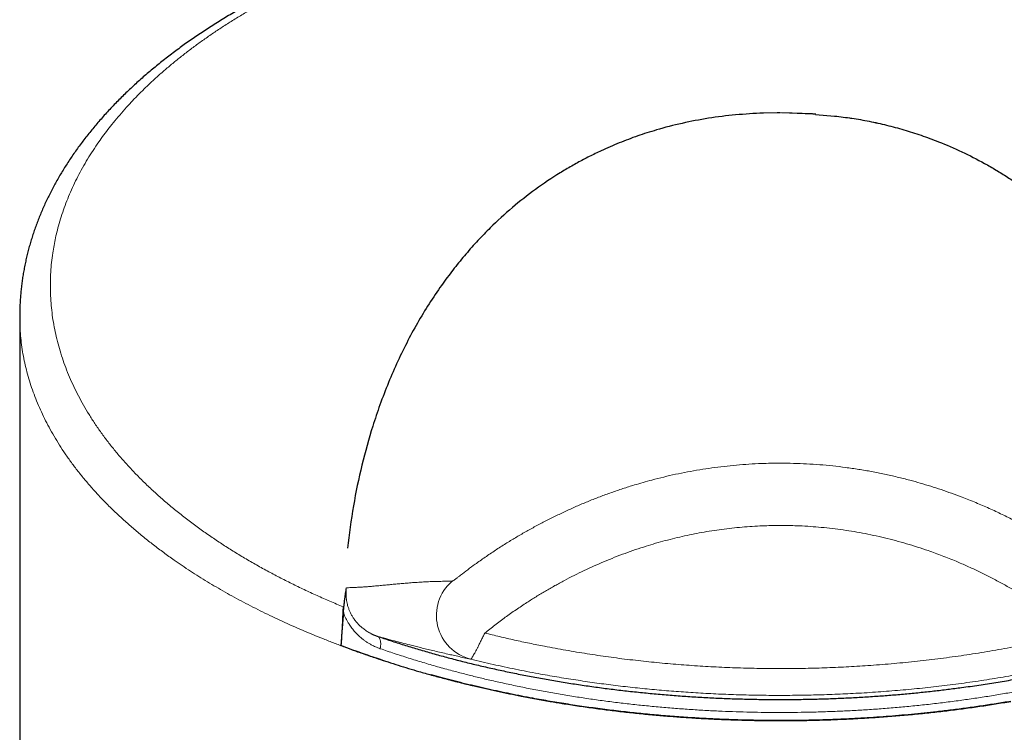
# Model space of a CAD drawing. Header units: millimetres. Extents: x 8 to 850, y 12 to 844.
# Tile 24 of 29: x 418 to 451, y 656 to 680. Entities that reach past the tile are written whole.
import ezdxf

# ---------------------------------------------------------------- set-up
doc = ezdxf.new("R2010")
doc.units = ezdxf.units.MM

msp = doc.modelspace()

# ---------------------------------------------------------------- linework, layer by layer
at = {"color": 7, "linetype": 'Continuous', "lineweight": 30}
for p, q in [((443.256, 676.942), (442.689, 676.929)), ((442.69, 676.929), (442.69, 676.929)), ((443.258, 676.942), (443.147, 676.94)), ((444.33, 676.891), (443.294, 676.941)), ((444.326, 676.906), (443.297, 676.942)), ((444.429, 676.899), (444.326, 676.906)), ((444.426, 676.885), (444.33, 676.891)), ((444.426, 676.888), (444.426, 676.886)), ((444.426, 676.886), (445.055, 676.833)), ((417.956, 670.169), (417.956, 641.832)), ((429.04, 659.068), (428.637, 659.214)), ((429.04, 659.068), (428.637, 659.214)), ((429.04, 659.068), (429.04, 659.067)), ((432.08, 658.12), (431.644, 658.238))]:
    msp.add_line(p, q, dxfattribs=at)
at = {"color": 8, "linetype": 'Continuous', "lineweight": 0}
msp.add_line((443.297, 676.942), (443.297, 676.942), dxfattribs=at)
at = {"color": 8, "linetype": 'Continuous', "lineweight": 0, "flags": 128}
msp.add_lwpolyline([(429.847, 659.527), (429.869, 659.517), (429.888, 659.502), (429.906, 659.483), (429.922, 659.46), (429.935, 659.433), (429.946, 659.402), (429.954, 659.368), (429.96, 659.331), (429.963, 659.291), (429.963, 659.249), (429.96, 659.205), (429.955, 659.159), (429.948, 659.112)], dxfattribs=at)
at = {"color": 8, "linetype": 'Continuous', "lineweight": 0}
msp.add_arc((433.315, 660.221), 1.5, 130.8451, 256.0623, dxfattribs=at)
at = {"color": 7, "linetype": 'Continuous', "lineweight": 30}
for points, knots in [([(468.556, 670.169), (468.556, 670.191), (468.556, 670.272), (468.553, 670.414), (468.546, 670.594), (468.535, 670.774), (468.52, 670.954), (468.502, 671.134), (468.479, 671.314), (468.453, 671.494), (468.423, 671.674), (468.389, 671.853), (468.351, 672.032), (468.31, 672.211), (468.264, 672.39), (468.215, 672.568), (468.162, 672.747), (468.105, 672.924), (468.044, 673.101), (467.98, 673.277), (467.912, 673.453), (467.84, 673.628), (467.764, 673.803), (467.685, 673.978), (467.602, 674.152), (467.515, 674.325), (467.424, 674.498), (467.329, 674.671), (467.23, 674.843), (467.128, 675.014), (467.022, 675.184), (466.913, 675.353), (466.8, 675.521), (466.683, 675.688), (466.563, 675.855), (466.439, 676.02), (466.312, 676.185), (466.18, 676.348), (466.046, 676.511), (465.907, 676.673), (465.765, 676.834), (465.619, 676.994), (465.47, 677.153), (465.319, 677.309), (465.164, 677.464), (465.007, 677.617), (464.844, 677.772), (464.679, 677.924), (464.51, 678.075), (464.34, 678.224), (464.167, 678.371), (463.99, 678.516), (463.811, 678.661), (463.628, 678.804), (463.442, 678.946), (463.252, 679.087), (463.06, 679.226), (462.865, 679.364), (462.667, 679.5), (462.466, 679.635), (462.262, 679.769), (462.056, 679.9), (461.848, 680.03), (461.637, 680.158), (461.423, 680.285), (461.207, 680.41), (460.989, 680.533), (460.767, 680.655), (460.544, 680.775), (460.318, 680.893), (460.089, 681.01), (459.857, 681.125), (459.623, 681.239), (459.387, 681.351), (459.149, 681.461), (458.909, 681.569), (458.668, 681.675), (458.423, 681.78), (458.176, 681.883), (457.928, 681.985), (457.678, 682.084), (457.427, 682.181), (457.175, 682.276), (456.921, 682.369), (456.665, 682.461), (456.406, 682.551), (456.146, 682.639), (455.884, 682.725), (455.62, 682.81), (455.354, 682.892), (455.087, 682.973), (454.818, 683.052), (454.548, 683.129), (454.276, 683.205), (454.003, 683.278), (453.729, 683.349), (453.453, 683.419), (453.175, 683.487), (452.897, 683.552), (452.617, 683.616), (452.336, 683.678), (452.054, 683.738), (451.77, 683.796), (451.486, 683.852), (451.2, 683.907), (450.913, 683.959), (450.626, 684.009), (450.338, 684.057), (450.05, 684.104), (449.76, 684.148), (449.469, 684.191), (449.178, 684.231), (448.887, 684.27), (448.595, 684.306), (448.303, 684.34), (448.01, 684.373), (447.716, 684.404), (447.422, 684.432), (447.127, 684.459), (446.831, 684.484), (446.535, 684.506), (446.238, 684.527), (445.94, 684.546), (445.642, 684.563), (445.343, 684.578), (445.044, 684.591), (444.745, 684.601), (444.446, 684.61), (444.148, 684.617), (443.849, 684.622), (443.549, 684.625), (443.25, 684.626), (442.951, 684.625), (442.652, 684.622), (442.353, 684.617), (442.055, 684.61), (441.756, 684.601), (441.458, 684.59), (441.16, 684.577), (440.862, 684.562), (440.565, 684.545), (440.268, 684.527), (439.972, 684.506), (439.676, 684.483), (439.38, 684.458), (439.084, 684.431), (438.789, 684.403), (438.494, 684.372), (438.201, 684.339), (437.909, 684.305), (437.617, 684.268), (437.326, 684.23), (437.036, 684.19), (436.746, 684.147), (436.457, 684.103), (436.169, 684.057), (435.882, 684.009), (435.596, 683.958), (435.311, 683.906), (435.026, 683.852), (434.742, 683.796), (434.46, 683.738), (434.178, 683.679), (433.898, 683.617), (433.619, 683.553), (433.342, 683.488), (433.065, 683.42), (432.789, 683.351), (432.515, 683.28), (432.243, 683.206), (431.971, 683.131), (431.701, 683.054), (431.433, 682.975), (431.166, 682.895), (430.901, 682.812), (430.638, 682.728), (430.376, 682.642), (430.116, 682.554), (429.857, 682.464), (429.6, 682.373), (429.346, 682.279), (429.093, 682.184), (428.843, 682.087), (428.594, 681.989), (428.348, 681.889), (428.103, 681.786), (427.861, 681.683), (427.62, 681.577), (427.381, 681.469), (427.144, 681.36), (426.909, 681.249), (426.677, 681.136), (426.448, 681.022), (426.221, 680.907), (425.997, 680.789), (425.774, 680.67), (425.553, 680.549), (425.334, 680.425), (425.117, 680.301), (424.902, 680.174), (424.69, 680.045), (424.48, 679.915), (424.273, 679.784), (424.069, 679.65), (423.868, 679.516), (423.67, 679.38), (423.478, 679.245), (423.288, 679.108), (423.101, 678.969), (422.914, 678.827), (422.73, 678.683), (422.548, 678.538), (422.371, 678.392), (422.196, 678.244), (422.024, 678.096), (421.856, 677.945), (421.691, 677.794), (421.529, 677.641), (421.371, 677.487), (421.215, 677.332), (421.063, 677.175), (420.914, 677.017), (420.768, 676.857), (420.625, 676.696), (420.486, 676.534), (420.351, 676.372), (420.22, 676.208), (420.091, 676.043), (419.966, 675.877), (419.844, 675.71), (419.727, 675.542), (419.614, 675.374), (419.504, 675.205), (419.397, 675.035), (419.294, 674.864), (419.195, 674.692), (419.1, 674.52), (419.008, 674.347), (418.921, 674.173), (418.837, 673.999), (418.756, 673.823), (418.68, 673.647), (418.607, 673.471), (418.538, 673.294), (418.473, 673.116), (418.412, 672.939), (418.354, 672.761), (418.301, 672.583), (418.251, 672.405), (418.206, 672.226), (418.164, 672.047), (418.126, 671.867), (418.091, 671.687), (418.061, 671.507), (418.034, 671.327), (418.012, 671.146), (417.993, 670.966), (417.978, 670.786), (417.966, 670.605), (417.959, 670.425), (417.956, 670.28), (417.956, 670.194), (417.956, 670.168)], [0, 0, 0, 0, 0.001407, 0.005306, 0.009205, 0.013105, 0.017008, 0.020915, 0.024828, 0.028747, 0.032674, 0.036612, 0.040517, 0.044446, 0.048386, 0.052334, 0.056285, 0.060233, 0.064175, 0.068104, 0.072053, 0.076009, 0.079969, 0.083934, 0.087905, 0.091882, 0.095867, 0.09986, 0.103881, 0.107883, 0.111884, 0.115886, 0.119888, 0.123892, 0.127899, 0.131909, 0.135922, 0.139939, 0.143961, 0.147989, 0.152022, 0.156061, 0.160108, 0.164167, 0.168053, 0.1721, 0.176144, 0.180177, 0.184194, 0.188191, 0.192162, 0.196122, 0.200114, 0.204103, 0.208087, 0.212069, 0.216049, 0.220028, 0.224005, 0.227996, 0.231961, 0.235917, 0.239864, 0.243804, 0.247738, 0.251665, 0.255587, 0.259505, 0.26342, 0.267331, 0.271241, 0.27515, 0.279058, 0.282967, 0.286879, 0.290707, 0.294591, 0.298472, 0.302346, 0.306207, 0.310051, 0.313875, 0.317673, 0.321485, 0.325301, 0.32911, 0.332914, 0.336713, 0.340509, 0.344301, 0.348091, 0.351878, 0.355655, 0.359426, 0.363192, 0.366954, 0.370711, 0.374467, 0.378221, 0.381976, 0.385697, 0.38944, 0.393181, 0.396917, 0.400647, 0.40437, 0.408083, 0.411783, 0.4155, 0.419205, 0.422902, 0.426593, 0.430278, 0.433958, 0.437635, 0.441309, 0.44498, 0.44865, 0.45232, 0.455991, 0.459663, 0.463336, 0.467013, 0.470693, 0.474379, 0.478053, 0.481724, 0.485392, 0.48906, 0.492727, 0.496396, 0.500065, 0.503737, 0.507402, 0.511062, 0.514725, 0.51839, 0.522056, 0.525723, 0.52939, 0.533056, 0.536724, 0.540385, 0.544052, 0.547726, 0.551407, 0.55509, 0.558775, 0.562457, 0.566134, 0.569799, 0.573486, 0.577173, 0.580862, 0.584553, 0.588247, 0.591945, 0.595648, 0.599358, 0.603076, 0.606796, 0.610519, 0.614244, 0.617973, 0.621707, 0.625447, 0.629193, 0.63295, 0.636702, 0.640463, 0.644231, 0.648006, 0.651786, 0.655571, 0.659358, 0.663117, 0.666925, 0.670734, 0.674542, 0.678352, 0.682164, 0.685978, 0.689796, 0.693619, 0.697447, 0.701282, 0.705123, 0.708973, 0.712831, 0.716699, 0.720578, 0.724474, 0.728328, 0.73219, 0.736071, 0.739968, 0.74388, 0.747806, 0.751744, 0.755692, 0.759649, 0.763612, 0.76758, 0.771552, 0.775524, 0.779496, 0.783463, 0.787238, 0.791243, 0.795245, 0.799246, 0.803246, 0.807246, 0.811246, 0.815247, 0.81925, 0.823255, 0.827262, 0.831272, 0.835286, 0.839304, 0.843328, 0.847357, 0.851446, 0.855438, 0.859449, 0.863474, 0.867507, 0.871545, 0.875581, 0.879607, 0.883576, 0.887594, 0.891605, 0.895611, 0.899612, 0.903609, 0.907602, 0.911593, 0.915568, 0.91957, 0.923561, 0.927542, 0.931514, 0.935477, 0.939433, 0.943382, 0.947326, 0.951265, 0.955201, 0.959135, 0.963068, 0.967001, 0.970936, 0.974869, 0.978797, 0.982716, 0.986628, 0.990535, 0.994437, 0.998336, 1, 1, 1, 1]), ([(442.688, 676.932), (442.38, 676.916), (441.764, 676.883), (440.858, 676.766), (439.975, 676.598), (439.191, 676.395), (438.497, 676.172), (437.883, 675.941), (437.421, 675.74), (437.095, 675.584), (436.897, 675.486), (436.7, 675.384), (436.505, 675.279), (436.311, 675.17), (436.119, 675.058), (435.704, 674.806), (435.089, 674.391), (434.315, 673.781), (433.765, 673.276), (433.397, 672.905), (433.192, 672.689), (432.99, 672.468), (432.793, 672.241), (432.598, 672.008), (432.408, 671.769), (432.221, 671.525), (431.952, 671.159), (431.614, 670.662), (431.224, 670.026), (430.861, 669.364), (430.524, 668.676), (430.213, 667.961), (429.937, 667.24), (429.629, 666.328), (429.321, 665.212), (429.035, 663.857), (428.915, 662.924), (428.853, 662.452)], [0, 0, 0, 0, 0.0291, 0.058122, 0.087451, 0.11746, 0.140523, 0.164293, 0.188891, 0.197381, 0.205981, 0.214696, 0.223528, 0.232481, 0.241559, 0.250764, 0.292359, 0.336038, 0.382, 0.396006, 0.410229, 0.424673, 0.439342, 0.454239, 0.469367, 0.48473, 0.500331, 0.537866, 0.576276, 0.615595, 0.655853, 0.69708, 0.739303, 0.778973, 0.850903, 0.924548, 1, 1, 1, 1]), ([(442.688, 676.932), (442.38, 676.916), (441.764, 676.883), (440.858, 676.766), (439.975, 676.598), (439.191, 676.395), (438.497, 676.172), (437.883, 675.941), (437.421, 675.74), (437.095, 675.584), (436.897, 675.486), (436.7, 675.384), (436.505, 675.279), (436.311, 675.17), (436.119, 675.058), (435.704, 674.806), (435.089, 674.391), (434.315, 673.781), (433.765, 673.276), (433.397, 672.905), (433.192, 672.689), (432.99, 672.468), (432.793, 672.241), (432.598, 672.008), (432.408, 671.769), (432.221, 671.525), (431.952, 671.159), (431.614, 670.662), (431.224, 670.026), (430.861, 669.364), (430.524, 668.676), (430.213, 667.961), (429.937, 667.24), (429.629, 666.328), (429.321, 665.212), (429.035, 663.857), (428.915, 662.924), (428.853, 662.452)], [0, 0, 0, 0, 0.0291, 0.058122, 0.087451, 0.11746, 0.140523, 0.164293, 0.188891, 0.197381, 0.205981, 0.214696, 0.223528, 0.232481, 0.241559, 0.250764, 0.292359, 0.336038, 0.382, 0.396006, 0.410229, 0.424673, 0.439342, 0.454239, 0.469367, 0.48473, 0.500331, 0.537866, 0.576276, 0.615595, 0.655853, 0.69708, 0.739303, 0.778973, 0.850903, 0.924548, 1, 1, 1, 1]), ([(445.055, 676.833), (445.248, 676.811), (445.639, 676.765), (446.217, 676.662), (446.694, 676.556), (447.074, 676.457), (447.362, 676.376), (447.649, 676.288), (447.936, 676.192), (448.223, 676.09), (448.684, 675.915), (449.306, 675.646), (449.866, 675.359), (450.235, 675.151), (450.427, 675.038), (450.617, 674.921), (450.806, 674.801), (450.994, 674.678), (451.378, 674.415), (451.94, 673.993), (452.642, 673.383), (453.152, 672.874), (453.504, 672.489), (453.715, 672.247), (453.923, 671.998), (454.126, 671.743), (454.325, 671.481), (454.52, 671.212), (454.804, 670.802), (455.163, 670.239), (455.574, 669.514), (455.952, 668.758), (456.297, 667.97), (456.603, 667.168), (456.84, 666.448), (457.023, 665.817), (457.165, 665.266), (457.287, 664.741), (457.391, 664.225), (457.481, 663.699), (457.572, 663.101), (457.629, 662.676), (457.658, 662.451)], [0, 0, 0, 0, 0.01936, 0.039196, 0.059651, 0.070152, 0.080854, 0.091772, 0.102918, 0.114305, 0.125944, 0.158994, 0.19357, 0.202907, 0.212368, 0.221955, 0.231672, 0.241521, 0.251507, 0.293597, 0.33764, 0.383794, 0.399836, 0.416138, 0.432704, 0.449537, 0.466643, 0.484025, 0.501686, 0.545687, 0.590738, 0.636883, 0.684165, 0.73262, 0.779327, 0.810363, 0.841958, 0.87412, 0.899957, 0.929448, 0.962795, 1, 1, 1, 1]), ([(445.548, 676.771), (445.576, 676.767), (445.801, 676.739), (446.216, 676.66), (446.694, 676.556), (447.074, 676.457), (447.362, 676.376), (447.649, 676.288), (447.936, 676.192), (448.223, 676.09), (448.684, 675.915), (449.306, 675.646), (449.866, 675.359), (450.234, 675.151), (450.384, 675.064), (450.467, 675.012), (450.488, 675)], [0, 0, 0, 0, 0.014076, 0.113774, 0.216577, 0.269355, 0.323145, 0.378016, 0.434036, 0.491265, 0.549764, 0.715871, 0.889648, 0.936577, 0.984125, 1, 1, 1, 1]), ([(428.721, 660.311), (428.725, 660.351), (428.732, 660.432), (428.744, 660.55), (428.756, 660.666), (428.769, 660.774), (428.782, 660.873), (428.795, 660.964), (428.808, 661.051), (428.817, 661.11), (428.822, 661.14), (428.822, 661.142)], [0, 0, 0, 0, 0.129981, 0.259975, 0.393459, 0.526959, 0.642353, 0.757759, 0.874485, 0.991222, 1, 1, 1, 1]), ([(428.71, 660.507), (428.709, 660.476), (428.706, 660.412), (428.702, 660.304), (428.697, 660.188), (428.692, 660.076), (428.686, 659.969), (428.681, 659.872), (428.675, 659.772), (428.669, 659.664), (428.661, 659.55), (428.653, 659.43), (428.645, 659.317), (428.64, 659.245), (428.637, 659.214)], [0, 0, 0, 0, 0.101712, 0.203826, 0.305853, 0.407446, 0.479127, 0.551037, 0.622899, 0.694515, 0.774856, 0.855415, 0.935697, 1, 1, 1, 1]), ([(428.71, 660.507), (428.709, 660.476), (428.706, 660.412), (428.702, 660.304), (428.697, 660.188), (428.692, 660.076), (428.686, 659.969), (428.681, 659.872), (428.675, 659.772), (428.669, 659.664), (428.661, 659.55), (428.653, 659.43), (428.645, 659.317), (428.64, 659.245), (428.637, 659.214)], [0, 0, 0, 0, 0.101712, 0.203826, 0.305853, 0.407446, 0.479127, 0.551037, 0.622899, 0.694515, 0.774856, 0.855415, 0.935697, 1, 1, 1, 1]), ([(428.721, 660.311), (428.707, 660.128), (428.679, 659.762), (428.651, 659.397), (428.637, 659.214)], [0, 0, 0, 0, 0.499996, 1, 1, 1, 1]), ([(429.636, 659.618), (429.664, 659.603), (429.733, 659.568), (429.805, 659.542), (429.847, 659.527)], [0, 0, 0, 0, 0.405933, 1, 1, 1, 1]), ([(429.847, 659.527), (429.992, 659.478), (430.283, 659.38), (430.726, 659.238), (431.175, 659.102), (431.63, 658.969), (432.091, 658.842), (432.558, 658.72), (433.031, 658.602), (433.508, 658.49), (433.99, 658.383), (434.477, 658.281), (434.969, 658.185), (435.466, 658.093), (435.968, 658.008), (436.474, 657.927), (436.983, 657.853), (437.495, 657.784), (438.012, 657.721), (438.533, 657.664), (439.058, 657.613), (439.585, 657.567), (440.114, 657.528), (440.645, 657.494), (441.18, 657.467), (441.72, 657.446), (442.262, 657.431), (442.801, 657.423), (443.337, 657.421), (443.873, 657.425), (444.4, 657.435), (444.918, 657.451), (445.428, 657.472), (445.936, 657.499), (446.435, 657.53), (446.924, 657.567), (447.403, 657.608), (447.881, 657.654), (448.353, 657.705), (448.82, 657.76), (449.32, 657.824), (449.855, 657.9), (450.423, 657.988), (450.985, 658.082), (451.541, 658.184), (452.092, 658.292), (452.634, 658.407), (453.167, 658.527), (453.69, 658.653), (454.208, 658.785), (454.716, 658.923), (455.216, 659.066), (455.706, 659.214), (456.19, 659.367), (456.507, 659.473), (456.665, 659.527)], [0, 0, 0, 0, 0.018394, 0.036792, 0.05519, 0.073584, 0.092046, 0.110511, 0.128977, 0.147438, 0.165913, 0.18439, 0.202865, 0.221451, 0.240046, 0.258645, 0.277245, 0.29584, 0.314425, 0.333174, 0.351933, 0.370696, 0.389459, 0.408218, 0.426967, 0.446099, 0.465232, 0.484031, 0.502834, 0.521638, 0.540436, 0.558363, 0.576294, 0.594225, 0.612152, 0.629202, 0.646255, 0.663308, 0.680358, 0.697063, 0.713768, 0.734648, 0.755528, 0.776264, 0.797006, 0.817748, 0.838484, 0.858824, 0.87917, 0.899516, 0.919857, 0.93989, 0.959928, 0.979967, 1, 1, 1, 1]), ([(429.04, 659.068), (429.177, 659.019), (429.452, 658.921), (429.842, 658.789), (430.207, 658.67), (430.545, 658.562), (430.886, 658.457), (431.255, 658.348), (431.653, 658.235), (431.938, 658.158), (432.08, 658.12)], [0, 0, 0, 0, 0.141544, 0.283143, 0.394703, 0.506263, 0.617935, 0.729608, 0.864777, 1, 1, 1, 1]), ([(430.176, 658.678), (430.08, 658.709), (429.888, 658.772), (429.602, 658.869), (429.319, 658.967), (429.133, 659.034), (429.04, 659.067)], [0, 0, 0, 0, 0.249883, 0.499812, 0.749883, 1, 1, 1, 1]), ([(435.599, 657.359), (435.406, 657.393), (435.086, 657.449), (434.644, 657.533), (434.271, 657.608), (433.9, 657.685), (433.531, 657.766), (433.164, 657.85), (432.8, 657.937), (432.438, 658.027), (432.2, 658.089), (432.08, 658.12)], [0, 0, 0, 0, 0.159934, 0.264653, 0.369372, 0.474207, 0.579042, 0.684224, 0.789406, 0.894703, 1, 1, 1, 1]), ([(432.08, 658.12), (432.244, 658.078), (432.57, 657.993), (433.029, 657.881), (433.455, 657.783), (433.846, 657.697), (434.24, 657.614), (434.663, 657.529), (435.115, 657.444), (435.438, 657.388), (435.599, 657.359)], [0, 0, 0, 0, 0.143895, 0.287863, 0.399164, 0.510466, 0.621905, 0.733345, 0.866642, 1, 1, 1, 1]), ([(443.256, 656.72), (443.11, 656.721), (442.762, 656.722), (442.213, 656.731), (441.61, 656.748), (441.007, 656.773), (440.405, 656.806), (439.803, 656.847), (439.205, 656.895), (438.612, 656.951), (438.015, 657.015), (437.412, 657.087), (436.803, 657.17), (436.198, 657.26), (435.799, 657.326), (435.599, 657.359)], [0, 0, 0, 0, 0.0563213, 0.1336978, 0.2111256, 0.2887077, 0.3663415, 0.4443388, 0.5223882, 0.5993474, 0.6763563, 0.7571252, 0.8379509, 0.9189471, 1, 1, 1, 1]), ([(435.599, 657.359), (435.732, 657.337), (436.033, 657.287), (436.505, 657.214), (437.015, 657.141), (437.528, 657.074), (438.044, 657.012), (438.554, 656.958), (439.06, 656.909), (439.559, 656.867), (440.061, 656.829), (440.558, 656.798), (441.051, 656.772), (441.54, 656.751), (442.03, 656.736), (442.48, 656.726), (442.888, 656.721), (443.133, 656.721), (443.256, 656.72)], [0, 0, 0, 0, 0.054091, 0.122075, 0.190085, 0.258103, 0.326112, 0.394096, 0.459064, 0.524046, 0.589029, 0.653996, 0.716908, 0.779833, 0.842759, 0.90567, 0.952835, 1, 1, 1, 1]), ([(450.913, 657.359), (450.752, 657.332), (450.428, 657.278), (449.939, 657.204), (449.447, 657.134), (448.952, 657.069), (448.481, 657.013), (448.034, 656.965), (447.613, 656.923), (447.192, 656.886), (446.773, 656.852), (446.353, 656.822), (445.896, 656.794), (445.4, 656.768), (444.865, 656.747), (444.329, 656.732), (443.793, 656.722), (443.435, 656.721), (443.256, 656.72)], [0, 0, 0, 0, 0.0655799, 0.1311825, 0.1967924, 0.2623946, 0.3279742, 0.3830351, 0.4381005, 0.4931613, 0.5474275, 0.6016981, 0.6559643, 0.7247535, 0.7935697, 0.8623948, 0.9312109, 1, 1, 1, 1]), ([(443.256, 656.72), (443.435, 656.721), (443.793, 656.722), (444.351, 656.732), (444.931, 656.749), (445.53, 656.775), (446.113, 656.807), (446.681, 656.846), (447.232, 656.889), (447.781, 656.94), (448.32, 656.996), (448.851, 657.057), (449.371, 657.124), (449.889, 657.196), (450.404, 657.274), (450.743, 657.331), (450.913, 657.359)], [0, 0, 0, 0, 0.06888, 0.13776, 0.214868, 0.291988, 0.369096, 0.440644, 0.512212, 0.58378, 0.655329, 0.724245, 0.793188, 0.86214, 0.931083, 1, 1, 1, 1])]:
    msp.add_open_spline(points, degree=3, knots=knots, dxfattribs=at)
at = {"color": 8, "linetype": 'Continuous', "lineweight": 0}
for points, knots in [([(457.802, 660.507), (457.946, 660.567), (458.234, 660.687), (458.655, 660.873), (459.069, 661.064), (459.469, 661.257), (459.856, 661.452), (460.231, 661.649), (460.597, 661.85), (460.954, 662.055), (461.304, 662.264), (461.646, 662.477), (461.979, 662.694), (462.303, 662.914), (462.619, 663.138), (462.925, 663.366), (463.223, 663.597), (463.512, 663.832), (463.792, 664.07), (464.062, 664.31), (464.311, 664.544), (464.541, 664.769), (464.753, 664.986), (464.972, 665.22), (465.195, 665.472), (465.422, 665.742), (465.637, 666.014), (465.841, 666.289), (466.035, 666.567), (466.218, 666.849), (466.39, 667.135), (466.55, 667.422), (466.699, 667.712), (466.828, 667.987), (466.94, 668.248), (467.038, 668.495), (467.133, 668.762), (467.225, 669.051), (467.31, 669.361), (467.382, 669.673), (467.44, 669.986), (467.485, 670.3), (467.516, 670.615), (467.534, 670.93), (467.539, 671.245), (467.53, 671.561), (467.507, 671.877), (467.47, 672.194), (467.42, 672.511), (467.356, 672.827), (467.278, 673.142), (467.192, 673.44), (467.099, 673.72), (467.001, 673.983), (466.887, 674.263), (466.753, 674.56), (466.597, 674.873), (466.427, 675.184), (466.243, 675.493), (466.044, 675.801), (465.831, 676.108), (465.603, 676.413), (465.361, 676.715), (465.105, 677.015), (464.85, 677.295), (464.598, 677.557), (464.351, 677.8), (464.083, 678.053), (463.791, 678.314), (463.473, 678.583), (463.143, 678.849), (462.799, 679.112), (462.443, 679.371), (462.074, 679.626), (461.693, 679.876), (461.301, 680.121), (460.896, 680.362), (460.478, 680.599), (460.047, 680.832), (459.604, 681.059), (459.15, 681.28), (458.686, 681.495), (458.216, 681.703), (457.741, 681.902), (457.259, 682.094), (456.767, 682.28), (456.264, 682.46), (455.752, 682.633), (455.229, 682.801), (454.695, 682.963), (454.149, 683.118), (453.596, 683.266), (453.07, 683.397), (452.574, 683.514), (452.109, 683.617), (451.64, 683.715), (451.167, 683.807), (450.682, 683.896), (450.186, 683.981), (449.679, 684.06), (449.168, 684.134), (448.653, 684.202), (448.135, 684.263), (447.613, 684.319), (447.087, 684.368), (446.558, 684.412), (446.028, 684.448), (445.495, 684.479), (444.96, 684.503), (444.422, 684.52), (443.883, 684.531), (443.344, 684.535), (442.836, 684.533), (442.359, 684.526), (441.914, 684.515), (441.439, 684.498), (440.934, 684.474), (440.4, 684.443), (439.867, 684.405), (439.337, 684.361), (438.812, 684.31), (438.294, 684.254), (437.783, 684.192), (437.274, 684.124), (436.766, 684.05), (436.262, 683.97), (435.761, 683.884), (435.263, 683.792), (434.771, 683.694), (434.282, 683.591), (433.796, 683.481), (433.314, 683.366), (432.837, 683.245), (432.366, 683.118), (431.901, 682.987), (431.443, 682.85), (430.995, 682.709), (430.554, 682.564), (430.12, 682.414), (429.692, 682.26), (429.27, 682.1), (428.855, 681.935), (428.445, 681.766), (428.043, 681.592), (427.648, 681.414), (427.259, 681.231), (426.878, 681.043), (426.504, 680.852), (426.138, 680.656), (425.78, 680.456), (425.427, 680.25), (425.078, 680.039), (424.734, 679.821), (424.399, 679.599), (424.074, 679.374), (423.758, 679.145), (423.45, 678.912), (423.152, 678.675), (422.863, 678.435), (422.584, 678.193), (422.315, 677.947), (422.055, 677.697), (421.805, 677.445), (421.565, 677.19), (421.336, 676.932), (421.125, 676.683), (420.932, 676.441), (420.755, 676.207), (420.574, 675.956), (420.393, 675.687), (420.212, 675.4), (420.044, 675.111), (419.888, 674.82), (419.744, 674.527), (419.612, 674.232), (419.492, 673.934), (419.384, 673.636), (419.289, 673.336), (419.211, 673.052), (419.147, 672.784), (419.096, 672.531), (419.051, 672.257), (419.013, 671.962), (418.987, 671.645), (418.974, 671.327), (418.975, 671.009), (418.99, 670.69), (419.019, 670.371), (419.061, 670.053), (419.118, 669.735), (419.188, 669.417), (419.273, 669.099), (419.372, 668.781), (419.485, 668.464), (419.612, 668.149), (419.753, 667.835), (419.908, 667.523), (420.077, 667.213), (420.259, 666.906), (420.455, 666.6), (420.666, 666.295), (420.891, 665.993), (421.13, 665.693), (421.382, 665.396), (421.648, 665.102), (421.928, 664.81), (422.223, 664.521), (422.533, 664.235), (422.855, 663.953), (423.192, 663.674), (423.541, 663.4), (423.898, 663.134), (424.261, 662.878), (424.627, 662.631), (425.002, 662.39), (425.387, 662.155), (425.782, 661.925), (426.182, 661.702), (426.587, 661.487), (426.997, 661.28), (427.415, 661.077), (427.841, 660.881), (428.271, 660.69), (428.564, 660.568), (428.71, 660.507)], [0, 0, 0, 0, 0.004385, 0.008771, 0.013157, 0.017542, 0.021773, 0.026004, 0.030237, 0.034469, 0.038699, 0.042955, 0.047212, 0.05147, 0.055727, 0.059983, 0.064263, 0.068545, 0.072827, 0.077109, 0.081389, 0.085131, 0.088874, 0.092617, 0.097154, 0.101692, 0.106231, 0.110769, 0.115306, 0.119925, 0.124545, 0.129166, 0.133787, 0.138405, 0.142295, 0.146185, 0.150074, 0.154915, 0.159756, 0.164596, 0.169464, 0.174335, 0.179207, 0.184079, 0.18895, 0.193819, 0.198728, 0.203639, 0.208552, 0.213464, 0.218376, 0.223285, 0.22742, 0.231557, 0.235692, 0.240686, 0.245681, 0.250678, 0.255673, 0.260667, 0.26571, 0.270756, 0.275802, 0.280847, 0.28589, 0.290123, 0.294356, 0.298589, 0.303439, 0.30829, 0.313141, 0.318024, 0.322911, 0.327798, 0.332686, 0.337573, 0.342456, 0.347391, 0.352328, 0.357267, 0.362206, 0.367144, 0.372078, 0.376868, 0.381657, 0.386488, 0.391319, 0.396151, 0.400981, 0.405889, 0.410798, 0.415708, 0.420615, 0.424598, 0.428581, 0.432565, 0.436549, 0.440531, 0.4447, 0.44887, 0.45304, 0.45721, 0.461378, 0.465578, 0.469779, 0.47398, 0.478181, 0.482381, 0.486612, 0.490845, 0.495079, 0.499312, 0.503544, 0.507042, 0.510541, 0.51404, 0.51826, 0.522482, 0.526704, 0.530926, 0.535146, 0.539273, 0.5434, 0.547527, 0.551678, 0.55583, 0.559984, 0.564137, 0.568289, 0.57244, 0.576621, 0.580805, 0.584989, 0.589174, 0.593358, 0.597539, 0.601661, 0.605783, 0.609907, 0.614029, 0.618151, 0.622298, 0.626447, 0.630596, 0.634745, 0.638892, 0.643065, 0.647239, 0.651413, 0.655587, 0.65976, 0.664077, 0.668396, 0.672715, 0.677033, 0.68135, 0.685693, 0.690038, 0.694382, 0.698727, 0.70307, 0.707438, 0.711807, 0.716177, 0.720546, 0.724914, 0.728782, 0.732649, 0.736517, 0.741178, 0.74584, 0.750503, 0.755166, 0.759827, 0.764516, 0.769207, 0.773898, 0.778589, 0.783278, 0.787204, 0.79113, 0.795056, 0.799959, 0.804862, 0.809764, 0.814696, 0.819631, 0.824566, 0.829502, 0.834436, 0.839368, 0.844342, 0.849319, 0.854297, 0.859275, 0.864252, 0.869226, 0.874192, 0.879158, 0.884124, 0.889123, 0.894124, 0.899126, 0.904128, 0.909129, 0.914128, 0.919175, 0.924224, 0.929276, 0.934327, 0.939377, 0.944424, 0.949229, 0.954034, 0.958755, 0.963477, 0.9682, 0.97292, 0.977462, 0.982004, 0.986547, 0.991088, 0.995544, 1, 1, 1, 1]), ([(430.176, 658.678), (430.076, 658.71), (429.882, 658.773), (429.597, 658.869), (429.319, 658.965), (429.044, 659.063), (428.741, 659.173), (428.412, 659.298), (428.057, 659.436), (427.707, 659.579), (427.362, 659.724), (427.022, 659.872), (426.687, 660.024), (426.357, 660.178), (426.032, 660.335), (425.713, 660.496), (425.399, 660.659), (425.09, 660.825), (424.787, 660.993), (424.49, 661.165), (424.199, 661.339), (423.913, 661.515), (423.634, 661.694), (423.36, 661.876), (423.062, 662.081), (422.742, 662.31), (422.405, 662.565), (422.078, 662.823), (421.763, 663.085), (421.46, 663.351), (421.168, 663.621), (420.889, 663.893), (420.621, 664.169), (420.366, 664.449), (420.123, 664.731), (419.892, 665.016), (419.674, 665.304), (419.468, 665.594), (419.276, 665.887), (419.096, 666.182), (418.93, 666.476), (418.779, 666.769), (418.641, 667.062), (418.516, 667.355), (418.403, 667.651), (418.303, 667.947), (418.215, 668.245), (418.14, 668.544), (418.077, 668.844), (418.028, 669.145), (417.99, 669.446), (417.967, 669.748), (417.956, 669.989), (417.957, 670.13), (417.958, 670.169)], [0, 0, 0, 0, 0.013061, 0.025412, 0.037763, 0.050123, 0.062483, 0.079001, 0.09552, 0.112038, 0.128602, 0.145168, 0.161733, 0.178336, 0.19494, 0.211543, 0.228191, 0.244841, 0.261489, 0.278176, 0.294864, 0.311551, 0.328282, 0.345014, 0.361745, 0.384226, 0.406706, 0.429233, 0.45176, 0.474333, 0.496907, 0.519526, 0.542144, 0.56481, 0.587476, 0.610185, 0.632895, 0.65565, 0.678405, 0.701204, 0.724002, 0.746172, 0.768342, 0.790552, 0.812761, 0.835011, 0.857261, 0.87955, 0.90184, 0.92417, 0.946501, 0.968871, 0.991241, 1, 1, 1, 1]), ([(432.619, 661.559), (432.698, 661.62), (432.857, 661.742), (433.129, 661.942), (433.433, 662.157), (433.773, 662.386), (434.11, 662.603), (434.445, 662.807), (434.775, 663), (435.112, 663.186), (435.455, 663.367), (435.803, 663.541), (436.158, 663.709), (436.518, 663.87), (436.884, 664.024), (437.255, 664.17), (437.632, 664.308), (438.013, 664.439), (438.366, 664.55), (438.689, 664.645), (439.013, 664.734), (439.373, 664.825), (439.769, 664.915), (440.168, 664.996), (440.569, 665.067), (440.974, 665.128), (441.382, 665.18), (441.794, 665.222), (442.209, 665.253), (442.591, 665.273), (442.94, 665.282), (443.151, 665.285), (443.256, 665.285), (443.256, 665.285)], [0, 0, 0, 0, 0.0278283, 0.0556566, 0.0928382, 0.1300263, 0.1672078, 0.2013418, 0.235481, 0.2696148, 0.3039355, 0.3382616, 0.3725821, 0.4071322, 0.4416881, 0.476238, 0.5109872, 0.5457426, 0.5804915, 0.6064765, 0.6324614, 0.6670899, 0.7017249, 0.7363531, 0.7711169, 0.8058875, 0.8406511, 0.8759338, 0.9112238, 0.9465066, 0.9732508, 0.9999949, 1, 1, 1, 1]), ([(443.256, 665.285), (443.256, 665.285), (443.401, 665.285), (443.691, 665.281), (444.127, 665.263), (444.561, 665.235), (444.994, 665.195), (445.427, 665.144), (445.858, 665.081), (446.287, 665.007), (446.714, 664.921), (447.138, 664.826), (447.536, 664.725), (447.908, 664.621), (448.254, 664.517), (448.601, 664.404), (448.95, 664.283), (449.335, 664.14), (449.752, 663.973), (450.196, 663.782), (450.626, 663.582), (451.042, 663.376), (451.444, 663.163), (451.831, 662.946), (452.204, 662.725), (452.563, 662.5), (452.912, 662.271), (453.249, 662.038), (453.576, 661.802), (453.788, 661.64), (453.893, 661.559)], [0, 0, 0, 0, 0.000005, 0.036883, 0.073786, 0.110697, 0.1476, 0.184478, 0.221559, 0.258666, 0.29578, 0.332887, 0.36997, 0.401028, 0.43209, 0.463148, 0.495416, 0.527685, 0.569901, 0.612129, 0.654347, 0.69451, 0.734683, 0.774847, 0.812942, 0.851045, 0.88914, 0.926091, 0.963049, 1, 1, 1, 1]), ([(443.256, 663.212), (443.171, 663.212), (443, 663.211), (442.715, 663.203), (442.403, 663.189), (442.063, 663.165), (441.725, 663.134), (441.388, 663.095), (441.054, 663.048), (440.722, 662.994), (440.393, 662.933), (440.067, 662.865), (439.744, 662.79), (439.423, 662.708), (439.105, 662.619), (438.776, 662.52), (438.437, 662.409), (438.087, 662.285), (437.741, 662.154), (437.399, 662.014), (437.061, 661.868), (436.726, 661.714), (436.397, 661.553), (436.072, 661.385), (435.753, 661.21), (435.437, 661.03), (435.128, 660.843), (434.802, 660.636), (434.46, 660.408), (434.105, 660.157), (433.759, 659.9), (433.535, 659.723), (433.424, 659.634)], [0, 0, 0, 0, 0.02326, 0.04652, 0.077481, 0.108447, 0.139409, 0.17015, 0.200898, 0.23164, 0.262113, 0.292592, 0.323065, 0.353389, 0.383718, 0.414042, 0.448444, 0.482858, 0.517273, 0.551675, 0.586279, 0.620895, 0.655511, 0.690115, 0.724909, 0.759714, 0.794519, 0.829314, 0.871927, 0.914599, 0.957271, 1, 1, 1, 1]), ([(453.088, 659.634), (452.991, 659.711), (452.797, 659.866), (452.497, 660.091), (452.189, 660.312), (451.874, 660.528), (451.552, 660.737), (451.223, 660.942), (450.886, 661.139), (450.542, 661.33), (450.191, 661.514), (449.834, 661.691), (449.47, 661.86), (449.147, 662), (448.869, 662.114), (448.637, 662.205), (448.403, 662.292), (448.128, 662.39), (447.81, 662.496), (447.448, 662.607), (447.084, 662.709), (446.719, 662.802), (446.352, 662.885), (445.986, 662.959), (445.619, 663.023), (445.254, 663.078), (444.889, 663.123), (444.524, 663.159), (444.162, 663.186), (443.829, 663.202), (443.527, 663.211), (443.346, 663.212), (443.256, 663.212)], [0, 0, 0, 0, 0.037191, 0.074388, 0.111579, 0.148937, 0.186302, 0.22366, 0.261221, 0.29879, 0.336351, 0.374106, 0.411869, 0.449625, 0.472835, 0.496045, 0.519287, 0.542528, 0.57742, 0.612319, 0.647211, 0.681654, 0.716104, 0.750546, 0.784236, 0.817932, 0.851621, 0.884663, 0.917712, 0.950754, 0.975377, 1, 1, 1, 1]), ([(432.334, 661.356), (432.334, 661.356), (432.337, 661.356), (432.348, 661.361), (432.367, 661.372), (432.391, 661.389), (432.423, 661.411), (432.466, 661.443), (432.506, 661.473), (432.554, 661.509), (432.593, 661.539), (432.619, 661.559)], [0, 0, 0, 0, 0.031128, 0.15302, 0.278715, 0.325404, 0.473614, 0.625935, 0.718332, 0.810744, 1, 1, 1, 1]), ([(428.822, 661.142), (428.818, 661.109), (428.81, 661.043), (428.807, 660.946), (428.81, 660.852), (428.819, 660.762), (428.833, 660.671), (428.851, 660.59), (428.875, 660.506), (428.905, 660.42), (428.946, 660.323), (428.995, 660.229), (429.052, 660.134), (429.119, 660.041), (429.196, 659.95), (429.28, 659.865), (429.374, 659.783), (429.48, 659.706), (429.57, 659.65), (429.623, 659.624), (429.636, 659.618)], [0, 0, 0, 0, 0.052164, 0.104765, 0.15027, 0.196107, 0.243016, 0.290302, 0.321984, 0.375634, 0.429781, 0.485374, 0.541409, 0.606966, 0.673064, 0.740644, 0.808649, 0.890851, 0.973613, 1, 1, 1, 1]), ([(428.822, 661.142), (428.87, 661.142), (428.967, 661.144), (429.117, 661.15), (429.272, 661.158), (429.419, 661.168), (429.559, 661.178), (429.713, 661.191), (429.885, 661.207), (430.072, 661.224), (430.246, 661.241), (430.419, 661.258), (430.595, 661.274), (430.779, 661.29), (430.97, 661.306), (431.173, 661.32), (431.386, 661.333), (431.609, 661.343), (431.84, 661.351), (432.079, 661.355), (432.249, 661.355), (432.334, 661.356)], [0, 0, 0, 0, 0.0613686, 0.1227371, 0.1841061, 0.2454753, 0.292605, 0.3397347, 0.4104307, 0.4693452, 0.522369, 0.5724477, 0.6225267, 0.6708115, 0.7190963, 0.7677527, 0.816409, 0.863595, 0.910781, 0.9553905, 1, 1, 1, 1]), ([(429.948, 659.112), (429.894, 659.132), (429.799, 659.168), (429.677, 659.228), (429.579, 659.283), (429.492, 659.337), (429.408, 659.396), (429.314, 659.469), (429.213, 659.559), (429.105, 659.67), (429.004, 659.792), (428.922, 659.909), (428.857, 660.017), (428.807, 660.111), (428.761, 660.209), (428.735, 660.277), (428.721, 660.311)], [0, 0, 0, 0, 0.1032769, 0.181585, 0.2412843, 0.3009826, 0.360564, 0.4201441, 0.5059848, 0.5923374, 0.6804319, 0.7691946, 0.8265547, 0.8842498, 0.941943, 1, 1, 1, 1]), ([(432.953, 658.764), (432.879, 658.781), (432.729, 658.813), (432.522, 658.859), (432.327, 658.903), (432.122, 658.949), (431.91, 658.999), (431.692, 659.05), (431.487, 659.099), (431.291, 659.147), (431.105, 659.194), (430.896, 659.246), (430.667, 659.305), (430.401, 659.375), (430.127, 659.449), (429.94, 659.501), (429.847, 659.527)], [0, 0, 0, 0, 0.047689, 0.095379, 0.143069, 0.190759, 0.254359, 0.317959, 0.381559, 0.445138, 0.508717, 0.572295, 0.667666, 0.763037, 0.881518, 1, 1, 1, 1]), ([(433.424, 659.634), (433.402, 659.59), (433.36, 659.502), (433.299, 659.379), (433.241, 659.262), (433.189, 659.161), (433.144, 659.073), (433.104, 658.999), (433.069, 658.934), (433.039, 658.882), (433.015, 658.841), (432.996, 658.811), (432.98, 658.789), (432.968, 658.774), (432.959, 658.765), (432.955, 658.765), (432.953, 658.764)], [0, 0, 0, 0, 0.0842289, 0.1690681, 0.2558523, 0.343317, 0.4178091, 0.4927378, 0.568344, 0.6448774, 0.7073991, 0.7699205, 0.8291433, 0.888366, 0.944183, 1, 1, 1, 1]), ([(433.424, 659.634), (433.588, 659.594), (433.917, 659.512), (434.412, 659.399), (434.909, 659.292), (435.477, 659.178), (436.115, 659.06), (436.826, 658.942), (437.538, 658.837), (438.252, 658.745), (438.968, 658.666), (439.685, 658.599), (440.403, 658.544), (441.122, 658.502), (441.842, 658.472), (442.562, 658.454), (443.282, 658.448), (444.002, 658.455), (444.722, 658.473), (445.442, 658.504), (446.18, 658.549), (446.938, 658.608), (447.714, 658.683), (448.488, 658.773), (449.261, 658.877), (450.031, 658.997), (450.8, 659.132), (451.48, 659.266), (452.074, 659.393), (452.582, 659.509), (452.92, 659.593), (453.088, 659.634)], [0, 0, 0, 0, 0.025592, 0.051184, 0.076796, 0.102408, 0.138668, 0.174938, 0.21121, 0.24748, 0.283741, 0.319997, 0.356261, 0.392528, 0.428792, 0.465048, 0.501303, 0.537566, 0.573831, 0.610094, 0.646349, 0.685599, 0.72486, 0.764124, 0.803384, 0.842633, 0.88194, 0.921248, 0.947498, 0.97375, 1, 1, 1, 1]), ([(456.564, 659.112), (456.425, 659.065), (456.146, 658.969), (455.721, 658.831), (455.291, 658.697), (454.855, 658.568), (454.413, 658.443), (453.966, 658.323), (453.514, 658.208), (453.056, 658.097), (452.593, 657.991), (452.126, 657.889), (451.654, 657.793), (451.177, 657.702), (450.696, 657.616), (450.211, 657.536), (449.722, 657.46), (449.22, 657.389), (448.706, 657.322), (448.182, 657.26), (447.658, 657.205), (447.135, 657.157), (446.61, 657.114), (446.092, 657.078), (445.58, 657.049), (445.075, 657.026), (444.57, 657.008), (444.072, 656.997), (443.582, 656.99), (443.1, 656.99), (442.618, 656.994), (442.14, 657.003), (441.665, 657.017), (441.178, 657.037), (440.675, 657.063), (440.157, 657.096), (439.639, 657.135), (439.122, 657.18), (438.605, 657.231), (438.091, 657.288), (437.58, 657.351), (437.071, 657.419), (436.565, 657.494), (436.06, 657.575), (435.557, 657.662), (435.058, 657.754), (434.563, 657.853), (434.073, 657.957), (433.608, 658.061), (433.168, 658.166), (432.752, 658.27), (432.312, 658.385), (431.849, 658.513), (431.363, 658.654), (430.884, 658.801), (430.412, 658.953), (430.102, 659.059), (429.948, 659.112)], [0, 0, 0, 0, 0.0177557, 0.035515, 0.0532743, 0.0710299, 0.0888708, 0.1067155, 0.1245601, 0.1424008, 0.1603427, 0.1782886, 0.1962344, 0.2141762, 0.2322122, 0.2502524, 0.2682925, 0.2863285, 0.3054557, 0.3245828, 0.3433739, 0.3621698, 0.3809656, 0.3997567, 0.4176745, 0.4355966, 0.4535187, 0.4714365, 0.4884764, 0.5055199, 0.5225635, 0.5396034, 0.5562992, 0.572995, 0.591465, 0.6099373, 0.6284073, 0.6469912, 0.6655844, 0.6841822, 0.7027802, 0.7213735, 0.7399576, 0.7587013, 0.7774542, 0.7962117, 0.8149694, 0.8337226, 0.8524665, 0.868806, 0.8851469, 0.9014864, 0.921184, 0.9408891, 0.9605968, 0.9803022, 1, 1, 1, 1]), ([(453.559, 658.764), (453.352, 658.715), (452.939, 658.616), (452.295, 658.475), (451.629, 658.34), (450.926, 658.211), (450.203, 658.091), (449.46, 657.981), (448.717, 657.884), (447.977, 657.801), (447.241, 657.73), (446.504, 657.672), (445.778, 657.626), (445.063, 657.592), (444.36, 657.57), (443.657, 657.559), (442.964, 657.558), (442.283, 657.567), (441.612, 657.586), (440.942, 657.615), (440.281, 657.654), (439.628, 657.701), (438.983, 657.757), (438.34, 657.822), (437.703, 657.896), (437.071, 657.979), (436.446, 658.071), (435.822, 658.171), (435.155, 658.289), (434.447, 658.427), (433.698, 658.586), (433.202, 658.705), (432.953, 658.764)], [0, 0, 0, 0, 0.030648, 0.061297, 0.09503, 0.128763, 0.164408, 0.200742, 0.237075, 0.272618, 0.308167, 0.343715, 0.379258, 0.413077, 0.4469, 0.480723, 0.514542, 0.54679, 0.579041, 0.611293, 0.643541, 0.674633, 0.70573, 0.736826, 0.767918, 0.798314, 0.828713, 0.859112, 0.889507, 0.926325, 0.963162, 1, 1, 1, 1])]:
    msp.add_open_spline(points, degree=3, knots=knots, dxfattribs=at)

doc.saveas('drawing.dxf')
